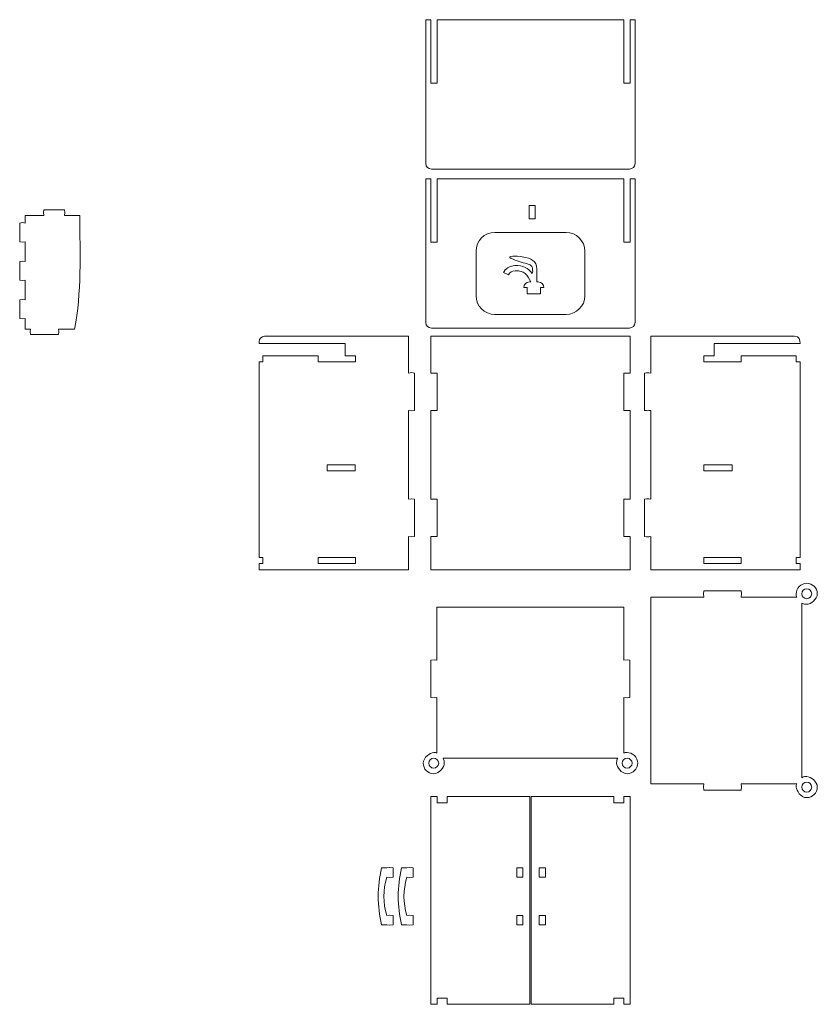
# Model space of a CAD drawing. Header units: centimetres. Extents: x -179 to 199, y -139 to 174.
# Tile 7 of 76: x -141 to -112, y -106 to -70. Entities that reach past the tile are written whole.
import ezdxf

# ---------------------------------------------------------------- set-up
doc = ezdxf.new("R2010")
doc.units = ezdxf.units.CM
doc.header["$MEASUREMENT"] = 0
doc.layers.add('Layer 1', color=7, linetype='Continuous')

msp = doc.modelspace()

# ---------------------------------------------------------------- linework, layer by layer
at = {"layer": 'Layer 1', "lineweight": 5}
for points, knots in [([(-126.04713, -69.96057), (-126.04713, -69.96057), (-125.86322, -69.96057), (-125.86322, -69.96057), (-125.86322, -69.96057), (-125.86322, -69.96057), (-125.86322, -72.2741), (-125.86322, -72.2741), (-125.86322, -72.2741), (-125.86322, -72.2741), (-125.6381, -72.2741), (-125.6381, -72.2741), (-125.6381, -72.2741), (-125.6381, -72.2741), (-125.6381, -69.96057), (-125.6381, -69.96057), (-125.6381, -69.96057), (-125.6381, -69.96057), (-118.82039, -69.96057), (-118.82039, -69.96057), (-118.82039, -69.96057), (-118.82039, -69.96057), (-118.82039, -72.2741), (-118.82039, -72.2741), (-118.82039, -72.2741), (-118.82039, -72.2741), (-118.59527, -72.2741), (-118.59527, -72.2741), (-118.59527, -72.2741), (-118.59527, -72.2741), (-118.59527, -69.96057), (-118.59527, -69.96057), (-118.59527, -69.96057), (-118.59527, -69.96057), (-118.41136, -69.96057), (-118.41136, -69.96057), (-118.41136, -69.96057), (-118.41136, -69.96057), (-118.41136, -75.20992), (-118.41136, -75.20992), (-118.41136, -75.20992), (-118.41136, -75.32248), (-118.50331, -75.41444), (-118.61613, -75.41444), (-118.61613, -75.41444), (-118.61613, -75.41444), (-125.84236, -75.41444), (-125.84236, -75.41444), (-125.84236, -75.41444), (-125.95518, -75.41444), (-126.04713, -75.32248), (-126.04713, -75.20992), (-126.04713, -75.20992), (-126.04713, -75.20992), (-126.04713, -69.96057), (-126.04713, -69.96057)], [0, 0, 0, 0, 0.06666667, 0.06666667, 0.06666667, 0.06666667, 0.13333333, 0.13333333, 0.13333333, 0.13333333, 0.2, 0.2, 0.2, 0.2, 0.26666667, 0.26666667, 0.26666667, 0.26666667, 0.33333333, 0.33333333, 0.33333333, 0.33333333, 0.4, 0.4, 0.4, 0.4, 0.46666667, 0.46666667, 0.46666667, 0.46666667, 0.53333333, 0.53333333, 0.53333333, 0.53333333, 0.6, 0.6, 0.6, 0.6, 0.66666667, 0.66666667, 0.66666667, 0.66666667, 0.73333333, 0.73333333, 0.73333333, 0.73333333, 0.8, 0.8, 0.8, 0.8, 0.86666667, 0.86666667, 0.86666667, 0.86666667, 1, 1, 1, 1]), ([(-126.04713, -75.76448), (-126.04713, -75.76448), (-125.86322, -75.76448), (-125.86322, -75.76448), (-125.86322, -75.76448), (-125.86322, -75.76448), (-125.86322, -78.078), (-125.86322, -78.078), (-125.86322, -78.078), (-125.86322, -78.078), (-125.6381, -78.078), (-125.6381, -78.078), (-125.6381, -78.078), (-125.6381, -78.078), (-125.6381, -75.76448), (-125.6381, -75.76448), (-125.6381, -75.76448), (-125.6381, -75.76448), (-118.82039, -75.76448), (-118.82039, -75.76448), (-118.82039, -75.76448), (-118.82039, -75.76448), (-118.82039, -78.078), (-118.82039, -78.078), (-118.82039, -78.078), (-118.82039, -78.078), (-118.59527, -78.078), (-118.59527, -78.078), (-118.59527, -78.078), (-118.59527, -78.078), (-118.59527, -75.76448), (-118.59527, -75.76448), (-118.59527, -75.76448), (-118.59527, -75.76448), (-118.41136, -75.76448), (-118.41136, -75.76448), (-118.41136, -75.76448), (-118.41136, -75.76448), (-118.41136, -81.01392), (-118.41136, -81.01392), (-118.41136, -81.01392), (-118.41136, -81.12641), (-118.50331, -81.21846), (-118.61613, -81.21846), (-118.61613, -81.21846), (-118.61613, -81.21846), (-125.84236, -81.21846), (-125.84236, -81.21846), (-125.84236, -81.21846), (-125.95518, -81.21846), (-126.04713, -81.12641), (-126.04713, -81.01392), (-126.04713, -81.01392), (-126.04713, -81.01392), (-126.04713, -75.76448), (-126.04713, -75.76448)], [0, 0, 0, 0, 0.06666667, 0.06666667, 0.06666667, 0.06666667, 0.13333333, 0.13333333, 0.13333333, 0.13333333, 0.2, 0.2, 0.2, 0.2, 0.26666667, 0.26666667, 0.26666667, 0.26666667, 0.33333333, 0.33333333, 0.33333333, 0.33333333, 0.4, 0.4, 0.4, 0.4, 0.46666667, 0.46666667, 0.46666667, 0.46666667, 0.53333333, 0.53333333, 0.53333333, 0.53333333, 0.6, 0.6, 0.6, 0.6, 0.66666667, 0.66666667, 0.66666667, 0.66666667, 0.73333333, 0.73333333, 0.73333333, 0.73333333, 0.8, 0.8, 0.8, 0.8, 0.86666667, 0.86666667, 0.86666667, 0.86666667, 1, 1, 1, 1]), ([(-140.66984, -77.10361), (-140.66984, -77.10361), (-139.99011, -77.10361), (-139.99011, -77.10361), (-139.99011, -77.10361), (-139.99011, -77.10361), (-140.00402, -77.00264), (-140.00402, -77.00264), (-140.00402, -77.00264), (-140.00402, -77.00264), (-139.99011, -76.90167), (-139.99011, -76.90167), (-139.99011, -76.90167), (-139.99011, -76.90167), (-139.23258, -76.90167), (-139.23258, -76.90167), (-139.23258, -76.90167), (-139.23258, -76.90167), (-139.21919, -77.00264), (-139.21919, -77.00264), (-139.21919, -77.00264), (-139.21919, -77.00264), (-139.23258, -77.10361), (-139.23258, -77.10361), (-139.23258, -77.10361), (-139.04636, -77.10361), (-138.85987, -77.10361), (-138.67339, -77.10361), (-138.67339, -77.10361), (-138.67339, -78.48754), (-138.60359, -79.93794), (-138.86812, -81.25581), (-138.86812, -81.25581), (-138.86812, -81.25581), (-139.45152, -81.25581), (-139.45152, -81.25581), (-139.45152, -81.25581), (-139.45152, -81.25581), (-139.43787, -81.35611), (-139.43787, -81.35611), (-139.43787, -81.35611), (-139.43787, -81.35611), (-139.45152, -81.45644), (-139.45152, -81.45644), (-139.45152, -81.45644), (-139.45152, -81.45644), (-140.47409, -81.45644), (-140.47409, -81.45644), (-140.47409, -81.45644), (-140.47409, -81.45644), (-140.48774, -81.35611), (-140.48774, -81.35611), (-140.48774, -81.35611), (-140.48774, -81.35611), (-140.47409, -81.25581), (-140.47409, -81.25581), (-140.47409, -81.25581), (-140.47409, -81.25581), (-140.66984, -81.25581), (-140.66984, -81.25581), (-140.66984, -81.25581), (-140.66984, -81.25581), (-140.66984, -80.86471), (-140.66984, -80.86471), (-140.66984, -80.86471), (-140.66984, -80.86471), (-140.76901, -80.87839), (-140.76901, -80.87839), (-140.76901, -80.87839), (-140.76901, -80.87839), (-140.86869, -80.86471), (-140.86869, -80.86471), (-140.86869, -80.86471), (-140.86869, -80.86471), (-140.86869, -80.18289), (-140.86869, -80.18289), (-140.86869, -80.18289), (-140.86869, -80.18289), (-140.76927, -80.16924), (-140.76927, -80.16924), (-140.76927, -80.16924), (-140.76927, -80.16924), (-140.66984, -80.18289), (-140.66984, -80.18289), (-140.66984, -80.18289), (-140.66984, -80.18289), (-140.66984, -79.46477), (-140.66984, -79.46477), (-140.66984, -79.46477), (-140.66984, -79.46477), (-140.76901, -79.47817), (-140.76901, -79.47817), (-140.76901, -79.47817), (-140.76901, -79.47817), (-140.86869, -79.46477), (-140.86869, -79.46477), (-140.86869, -79.46477), (-140.86869, -79.46477), (-140.86869, -78.78298), (-140.86869, -78.78298), (-140.86869, -78.78298), (-140.86869, -78.78298), (-140.76927, -78.76932), (-140.76927, -78.76932), (-140.76927, -78.76932), (-140.76927, -78.76932), (-140.66984, -78.78298), (-140.66984, -78.78298), (-140.66984, -78.78298), (-140.66984, -78.78298), (-140.66984, -78.0646), (-140.66984, -78.0646), (-140.66984, -78.0646), (-140.66984, -78.0646), (-140.76901, -78.07825), (-140.76901, -78.07825), (-140.76901, -78.07825), (-140.76901, -78.07825), (-140.86869, -78.0646), (-140.86869, -78.0646), (-140.86869, -78.0646), (-140.86869, -78.0646), (-140.86869, -77.38282), (-140.86869, -77.38282), (-140.86869, -77.38282), (-140.86869, -77.38282), (-140.76927, -77.36916), (-140.76927, -77.36916), (-140.76927, -77.36916), (-140.76927, -77.36916), (-140.66984, -77.38282), (-140.66984, -77.38282), (-140.66984, -77.38282), (-140.66984, -77.38282), (-140.66984, -77.10361), (-140.66984, -77.10361)], [0, 0, 0, 0, 0.02857143, 0.02857143, 0.02857143, 0.02857143, 0.05714286, 0.05714286, 0.05714286, 0.05714286, 0.08571429, 0.08571429, 0.08571429, 0.08571429, 0.11428571, 0.11428571, 0.11428571, 0.11428571, 0.14285714, 0.14285714, 0.14285714, 0.14285714, 0.17142857, 0.17142857, 0.17142857, 0.17142857, 0.2, 0.2, 0.2, 0.2, 0.22857143, 0.22857143, 0.22857143, 0.22857143, 0.25714286, 0.25714286, 0.25714286, 0.25714286, 0.28571429, 0.28571429, 0.28571429, 0.28571429, 0.31428571, 0.31428571, 0.31428571, 0.31428571, 0.34285714, 0.34285714, 0.34285714, 0.34285714, 0.37142857, 0.37142857, 0.37142857, 0.37142857, 0.4, 0.4, 0.4, 0.4, 0.42857143, 0.42857143, 0.42857143, 0.42857143, 0.45714286, 0.45714286, 0.45714286, 0.45714286, 0.48571429, 0.48571429, 0.48571429, 0.48571429, 0.51428571, 0.51428571, 0.51428571, 0.51428571, 0.54285714, 0.54285714, 0.54285714, 0.54285714, 0.57142857, 0.57142857, 0.57142857, 0.57142857, 0.6, 0.6, 0.6, 0.6, 0.62857143, 0.62857143, 0.62857143, 0.62857143, 0.65714286, 0.65714286, 0.65714286, 0.65714286, 0.68571429, 0.68571429, 0.68571429, 0.68571429, 0.71428571, 0.71428571, 0.71428571, 0.71428571, 0.74285714, 0.74285714, 0.74285714, 0.74285714, 0.77142857, 0.77142857, 0.77142857, 0.77142857, 0.8, 0.8, 0.8, 0.8, 0.82857143, 0.82857143, 0.82857143, 0.82857143, 0.85714286, 0.85714286, 0.85714286, 0.85714286, 0.88571429, 0.88571429, 0.88571429, 0.88571429, 0.91428571, 0.91428571, 0.91428571, 0.91428571, 0.94285714, 0.94285714, 0.94285714, 0.94285714, 1, 1, 1, 1]), ([(-122.05371, -76.7479), (-122.05371, -76.7479), (-122.27857, -76.7479), (-122.27857, -76.7479), (-122.27857, -76.7479), (-122.27857, -76.7479), (-122.27857, -77.22492), (-122.27857, -77.22492), (-122.27857, -77.22492), (-122.27857, -77.22492), (-122.05371, -77.22492), (-122.05371, -77.22492), (-122.05371, -77.22492), (-122.05371, -77.22492), (-122.05371, -76.7479), (-122.05371, -76.7479)], [0, 0, 0, 0, 0.2, 0.2, 0.2, 0.2, 0.4, 0.4, 0.4, 0.4, 0.6, 0.6, 0.6, 0.6, 1, 1, 1, 1]), ([(-120.92682, -77.72615), (-120.92682, -77.72615), (-123.53167, -77.72615), (-123.53167, -77.72615), (-123.53167, -77.72615), (-123.90644, -77.72615), (-124.21346, -78.03292), (-124.21346, -78.40769), (-124.21346, -78.40769), (-124.21346, -78.40769), (-124.21346, -80.03865), (-124.21346, -80.03865), (-124.21346, -80.03865), (-124.21346, -80.41355), (-123.90644, -80.72024), (-123.53167, -80.72024), (-123.53167, -80.72024), (-123.53167, -80.72024), (-120.92682, -80.72024), (-120.92682, -80.72024), (-120.92682, -80.72024), (-120.5518, -80.72024), (-120.24503, -80.41355), (-120.24503, -80.03865), (-120.24503, -80.03865), (-120.24503, -80.03865), (-120.24503, -78.40769), (-120.24503, -78.40769), (-120.24503, -78.40769), (-120.24503, -78.03292), (-120.5518, -77.72615), (-120.92682, -77.72615)], [0, 0, 0, 0, 0.11111111, 0.11111111, 0.11111111, 0.11111111, 0.22222222, 0.22222222, 0.22222222, 0.22222222, 0.33333333, 0.33333333, 0.33333333, 0.33333333, 0.44444444, 0.44444444, 0.44444444, 0.44444444, 0.55555556, 0.55555556, 0.55555556, 0.55555556, 0.66666667, 0.66666667, 0.66666667, 0.66666667, 0.77777778, 0.77777778, 0.77777778, 0.77777778, 1, 1, 1, 1]), ([(-121.86594, -79.96369), (-121.86594, -79.96369), (-121.85898, -79.86144), (-121.85898, -79.86144), (-121.85898, -79.86144), (-121.85898, -79.86144), (-121.86594, -79.73883), (-121.86594, -79.73883), (-121.86594, -79.73883), (-121.86594, -79.73883), (-121.73792, -79.73883), (-121.73792, -79.73883), (-121.73792, -79.73883), (-121.73792, -79.62601), (-121.82988, -79.53406), (-121.94244, -79.53406), (-121.94244, -79.53406), (-121.94244, -79.53406), (-121.99163, -79.53406), (-121.99163, -79.53406), (-121.99163, -79.53406), (-121.99163, -79.53406), (-121.99318, -79.06064), (-121.99318, -79.06064), (-121.99318, -79.06064), (-121.99318, -78.75876), (-122.19975, -78.67351), (-122.52533, -78.61427), (-122.52533, -78.61427), (-122.72391, -78.5782), (-123.12959, -78.57383), (-122.93564, -78.67299), (-122.93564, -78.67299), (-122.74195, -78.77216), (-122.53434, -78.82625), (-122.34502, -78.87132), (-122.34502, -78.87132), (-122.15545, -78.9164), (-122.15133, -79.01222), (-122.15133, -79.06528), (-122.15133, -79.06528), (-122.15133, -79.11834), (-122.13665, -79.1629), (-122.16447, -79.22034), (-122.16447, -79.22034), (-122.30896, -79.03334), (-122.50781, -78.92541), (-122.80041, -78.93726), (-122.80041, -78.93726), (-122.95393, -78.94344), (-123.09585, -79.00217), (-123.18343, -79.14693), (-123.18343, -79.14693), (-123.19218, -79.16135), (-123.20017, -79.17629), (-123.20738, -79.19149), (-123.20738, -79.19149), (-123.20738, -79.19149), (-123.03378, -79.27262), (-123.03378, -79.27262), (-123.03378, -79.27262), (-122.98741, -79.17372), (-122.89881, -79.13328), (-122.79269, -79.1289), (-122.79269, -79.1289), (-122.43698, -79.11447), (-122.34837, -79.27056), (-122.21753, -79.53406), (-122.21753, -79.53406), (-122.21753, -79.53406), (-122.26672, -79.53406), (-122.26672, -79.53406), (-122.26672, -79.53406), (-122.37902, -79.53406), (-122.47124, -79.62601), (-122.47124, -79.73883), (-122.47124, -79.73883), (-122.47124, -79.73883), (-122.34322, -79.73883), (-122.34322, -79.73883), (-122.34322, -79.73883), (-122.34322, -79.73883), (-122.34992, -79.86144), (-122.34992, -79.86144), (-122.34992, -79.86144), (-122.34992, -79.86144), (-122.34322, -79.96369), (-122.34322, -79.96369), (-122.34322, -79.96369), (-122.34322, -79.96369), (-121.86594, -79.96369), (-121.86594, -79.96369)], [0, 0, 0, 0, 0.04166667, 0.04166667, 0.04166667, 0.04166667, 0.08333333, 0.08333333, 0.08333333, 0.08333333, 0.125, 0.125, 0.125, 0.125, 0.16666667, 0.16666667, 0.16666667, 0.16666667, 0.20833333, 0.20833333, 0.20833333, 0.20833333, 0.25, 0.25, 0.25, 0.25, 0.29166667, 0.29166667, 0.29166667, 0.29166667, 0.33333333, 0.33333333, 0.33333333, 0.33333333, 0.375, 0.375, 0.375, 0.375, 0.41666667, 0.41666667, 0.41666667, 0.41666667, 0.45833333, 0.45833333, 0.45833333, 0.45833333, 0.5, 0.5, 0.5, 0.5, 0.54166667, 0.54166667, 0.54166667, 0.54166667, 0.58333333, 0.58333333, 0.58333333, 0.58333333, 0.625, 0.625, 0.625, 0.625, 0.66666667, 0.66666667, 0.66666667, 0.66666667, 0.70833333, 0.70833333, 0.70833333, 0.70833333, 0.75, 0.75, 0.75, 0.75, 0.79166667, 0.79166667, 0.79166667, 0.79166667, 0.83333333, 0.83333333, 0.83333333, 0.83333333, 0.875, 0.875, 0.875, 0.875, 0.91666667, 0.91666667, 0.91666667, 0.91666667, 1, 1, 1, 1]), ([(-132.13411, -81.72004), (-132.13411, -81.72004), (-132.13411, -81.78), (-132.13411, -81.78), (-132.13411, -81.78), (-132.13411, -81.78), (-128.99351, -81.78), (-128.99351, -81.78), (-128.99351, -81.78), (-128.99351, -81.78), (-128.99351, -82.22996), (-128.99351, -82.22996), (-128.99351, -82.22996), (-128.99351, -82.22996), (-128.61282, -82.22996), (-128.61282, -82.22996), (-128.61282, -82.22996), (-128.61282, -82.22996), (-128.61282, -82.45492), (-128.61282, -82.45492), (-128.61282, -82.45492), (-128.61282, -82.45492), (-129.97616, -82.45492), (-129.97616, -82.45492), (-129.97616, -82.45492), (-129.97616, -82.45492), (-129.97616, -82.22996), (-129.97616, -82.22996), (-129.97616, -82.22996), (-129.97616, -82.22996), (-131.99013, -82.22996), (-131.99013, -82.22996), (-131.99013, -82.22996), (-131.99013, -82.22996), (-131.99013, -82.45492), (-131.99013, -82.45492), (-131.99013, -82.45492), (-131.99013, -82.45492), (-132.13411, -82.45492), (-132.13411, -82.45492), (-132.13411, -82.45492), (-132.13411, -82.45492), (-132.13411, -89.5876), (-132.13411, -89.5876), (-132.13411, -89.5876), (-132.13411, -89.5876), (-131.99013, -89.5876), (-131.99013, -89.5876), (-131.99013, -89.5876), (-131.99013, -89.5876), (-131.99013, -89.81249), (-131.99013, -89.81249), (-131.99013, -89.81249), (-131.99013, -89.81249), (-132.13411, -89.81249), (-132.13411, -89.81249), (-132.13411, -89.81249), (-132.13411, -89.81249), (-132.13411, -90.03745), (-132.13411, -90.03745), (-132.13411, -90.03745), (-132.13411, -90.03745), (-126.67999, -90.03745), (-126.67999, -90.03745), (-126.67999, -90.03745), (-126.67999, -88.91227), (-126.67999, -90.89236), (-126.67999, -88.82312), (-126.67999, -88.82312), (-126.67999, -88.82312), (-126.55713, -88.83682), (-126.55713, -88.83682), (-126.55713, -88.83682), (-126.55713, -88.83682), (-126.45513, -88.82312), (-126.45513, -88.82312), (-126.45513, -88.82312), (-126.45513, -88.82312), (-126.45513, -87.4596), (-126.45513, -87.4596), (-126.45513, -87.4596), (-126.45513, -87.4596), (-126.55713, -87.44592), (-126.55713, -87.44592), (-126.55713, -87.44592), (-126.55713, -87.44592), (-126.67999, -87.4596), (-126.67999, -87.4596), (-126.67999, -87.4596), (-126.67999, -87.4596), (-126.67999, -84.22213), (-126.67999, -84.22213), (-126.67999, -84.22213), (-126.67999, -84.22213), (-126.55713, -84.23581), (-126.55713, -84.23581), (-126.55713, -84.23581), (-126.55713, -84.23581), (-126.45513, -84.22213), (-126.45513, -84.22213), (-126.45513, -84.22213), (-126.45513, -84.22213), (-126.45513, -82.85859), (-126.45513, -82.85859), (-126.45513, -82.85859), (-126.45513, -82.85859), (-126.55713, -82.84491), (-126.55713, -82.84491), (-126.55713, -82.84491), (-126.55713, -82.84491), (-126.67999, -82.85859), (-126.67999, -82.85859), (-126.67999, -82.85859), (-126.67999, -82.85859), (-126.67999, -81.51557), (-126.67999, -81.51557), (-126.67999, -81.51557), (-126.67999, -81.51557), (-131.92934, -81.51557), (-131.92934, -81.51557), (-131.92934, -81.51557), (-132.0419, -81.51557), (-132.13411, -81.60766), (-132.13411, -81.72004)], [0, 0, 0, 0, 0.03125, 0.03125, 0.03125, 0.03125, 0.0625, 0.0625, 0.0625, 0.0625, 0.09375, 0.09375, 0.09375, 0.09375, 0.125, 0.125, 0.125, 0.125, 0.15625, 0.15625, 0.15625, 0.15625, 0.1875, 0.1875, 0.1875, 0.1875, 0.21875, 0.21875, 0.21875, 0.21875, 0.25, 0.25, 0.25, 0.25, 0.28125, 0.28125, 0.28125, 0.28125, 0.3125, 0.3125, 0.3125, 0.3125, 0.34375, 0.34375, 0.34375, 0.34375, 0.375, 0.375, 0.375, 0.375, 0.40625, 0.40625, 0.40625, 0.40625, 0.4375, 0.4375, 0.4375, 0.4375, 0.46875, 0.46875, 0.46875, 0.46875, 0.5, 0.5, 0.5, 0.5, 0.53125, 0.53125, 0.53125, 0.53125, 0.5625, 0.5625, 0.5625, 0.5625, 0.59375, 0.59375, 0.59375, 0.59375, 0.625, 0.625, 0.625, 0.625, 0.65625, 0.65625, 0.65625, 0.65625, 0.6875, 0.6875, 0.6875, 0.6875, 0.71875, 0.71875, 0.71875, 0.71875, 0.75, 0.75, 0.75, 0.75, 0.78125, 0.78125, 0.78125, 0.78125, 0.8125, 0.8125, 0.8125, 0.8125, 0.84375, 0.84375, 0.84375, 0.84375, 0.875, 0.875, 0.875, 0.875, 0.90625, 0.90625, 0.90625, 0.90625, 0.9375, 0.9375, 0.9375, 0.9375, 1, 1, 1, 1]), ([(-118.59527, -81.51557), (-118.59527, -81.51557), (-125.86322, -81.51557), (-125.86322, -81.51557), (-125.86322, -81.51557), (-125.86322, -81.51557), (-125.86322, -82.85859), (-125.86322, -82.85859), (-125.86322, -82.85859), (-125.86322, -82.85859), (-125.6381, -82.85859), (-125.6381, -82.85859), (-125.6381, -82.85859), (-125.6381, -82.85859), (-125.6381, -84.22213), (-125.6381, -84.22213), (-125.6381, -84.22213), (-125.6381, -84.22213), (-125.86322, -84.22213), (-125.86322, -84.22213), (-125.86322, -84.22213), (-125.86322, -84.22213), (-125.86322, -87.4596), (-125.86322, -87.4596), (-125.86322, -87.4596), (-125.86322, -87.4596), (-125.6381, -87.4596), (-125.6381, -87.4596), (-125.6381, -87.4596), (-125.6381, -87.4596), (-125.6381, -88.82312), (-125.6381, -88.82312), (-125.6381, -88.82312), (-125.6381, -88.82312), (-125.86322, -88.82312), (-125.86322, -88.82312), (-125.86322, -88.82312), (-125.86322, -88.82312), (-125.86322, -90.03745), (-125.86322, -90.03745), (-125.86322, -90.03745), (-125.86322, -90.03745), (-118.59527, -90.03745), (-118.59527, -90.03745), (-118.59527, -90.03745), (-118.59527, -90.03745), (-118.59527, -88.82312), (-118.59527, -88.82312), (-118.59527, -88.82312), (-118.59527, -88.82312), (-118.82039, -88.82312), (-118.82039, -88.82312), (-118.82039, -88.82312), (-118.82039, -88.82312), (-118.82039, -87.4596), (-118.82039, -87.4596), (-118.82039, -87.4596), (-118.82039, -87.4596), (-118.59527, -87.4596), (-118.59527, -87.4596), (-118.59527, -87.4596), (-118.59527, -87.4596), (-118.59527, -84.22213), (-118.59527, -84.22213), (-118.59527, -84.22213), (-118.59527, -84.22213), (-118.82039, -84.22213), (-118.82039, -84.22213), (-118.82039, -84.22213), (-118.82039, -84.22213), (-118.82039, -82.85859), (-118.82039, -82.85859), (-118.82039, -82.85859), (-118.82039, -82.85859), (-118.59527, -82.85859), (-118.59527, -82.85859), (-118.59527, -82.85859), (-118.59527, -82.85859), (-118.59527, -81.51557), (-118.59527, -81.51557)], [0, 0, 0, 0, 0.04761905, 0.04761905, 0.04761905, 0.04761905, 0.0952381, 0.0952381, 0.0952381, 0.0952381, 0.14285714, 0.14285714, 0.14285714, 0.14285714, 0.19047619, 0.19047619, 0.19047619, 0.19047619, 0.23809524, 0.23809524, 0.23809524, 0.23809524, 0.28571429, 0.28571429, 0.28571429, 0.28571429, 0.33333333, 0.33333333, 0.33333333, 0.33333333, 0.38095238, 0.38095238, 0.38095238, 0.38095238, 0.42857143, 0.42857143, 0.42857143, 0.42857143, 0.47619048, 0.47619048, 0.47619048, 0.47619048, 0.52380952, 0.52380952, 0.52380952, 0.52380952, 0.57142857, 0.57142857, 0.57142857, 0.57142857, 0.61904762, 0.61904762, 0.61904762, 0.61904762, 0.66666667, 0.66666667, 0.66666667, 0.66666667, 0.71428571, 0.71428571, 0.71428571, 0.71428571, 0.76190476, 0.76190476, 0.76190476, 0.76190476, 0.80952381, 0.80952381, 0.80952381, 0.80952381, 0.85714286, 0.85714286, 0.85714286, 0.85714286, 0.9047619, 0.9047619, 0.9047619, 0.9047619, 1, 1, 1, 1]), ([(-112.38542, -81.78), (-112.38542, -81.78), (-115.52576, -81.78), (-115.52576, -81.78), (-115.52576, -81.78), (-115.52576, -81.78), (-115.52576, -82.22996), (-115.52576, -82.22996), (-115.52576, -82.22996), (-115.52576, -82.22996), (-115.90671, -82.22996), (-115.90671, -82.22996), (-115.90671, -82.22996), (-115.90671, -82.22996), (-115.90671, -82.45492), (-115.90671, -82.45492), (-115.90671, -82.45492), (-115.90671, -82.45492), (-114.54312, -82.45492), (-114.54312, -82.45492), (-114.54312, -82.45492), (-114.54312, -82.45492), (-114.54312, -82.22996), (-114.54312, -82.22996), (-114.54312, -82.22996), (-114.54312, -82.22996), (-112.52915, -82.22996), (-112.52915, -82.22996), (-112.52915, -82.22996), (-112.52915, -82.22996), (-112.52915, -82.45492), (-112.52915, -82.45492), (-112.52915, -82.45492), (-112.52915, -82.45492), (-112.38542, -82.45492), (-112.38542, -82.45492), (-112.38542, -82.45492), (-112.38542, -82.45492), (-112.38542, -89.5876), (-112.38542, -89.5876), (-112.38542, -89.5876), (-112.38542, -89.5876), (-112.52915, -89.5876), (-112.52915, -89.5876), (-112.52915, -89.5876), (-112.52915, -89.5876), (-112.52915, -89.81249), (-112.52915, -89.81249), (-112.52915, -89.81249), (-112.52915, -89.81249), (-112.38542, -89.81249), (-112.38542, -89.81249), (-112.38542, -89.81249), (-112.38542, -89.81249), (-112.38542, -90.03745), (-112.38542, -90.03745), (-112.38542, -90.03745), (-112.38542, -90.03745), (-117.83929, -90.03745), (-117.83929, -90.03745), (-117.83929, -90.03745), (-117.83929, -88.91227), (-117.83929, -90.89236), (-117.83929, -88.82312), (-117.83929, -88.82312), (-117.97915, -88.83873), (-117.93073, -88.84094), (-118.06441, -88.82312), (-118.06441, -88.82312), (-118.06441, -88.82312), (-118.06441, -87.4596), (-118.06441, -87.4596), (-118.06441, -87.4596), (-117.93073, -87.4418), (-117.97915, -87.44402), (-117.83929, -87.4596), (-117.83929, -87.4596), (-117.83929, -87.4596), (-117.83929, -84.22213), (-117.83929, -84.22213), (-117.83929, -84.22213), (-117.97915, -84.23761), (-117.93073, -84.23993), (-118.06441, -84.22213), (-118.06441, -84.22213), (-118.06441, -84.22213), (-118.06441, -82.85859), (-118.06441, -82.85859), (-118.06441, -82.85859), (-117.93073, -82.84079), (-117.97915, -82.84301), (-117.83929, -82.85859), (-117.83929, -82.85859), (-117.83929, -82.85859), (-117.83929, -81.51557), (-117.83929, -81.51557), (-117.83929, -81.51557), (-117.83929, -81.51557), (-112.58994, -81.51557), (-112.58994, -81.51557), (-112.58994, -81.51557), (-112.42638, -81.51557), (-112.38542, -81.64619), (-112.38542, -81.78)], [0, 0, 0, 0, 0.03703704, 0.03703704, 0.03703704, 0.03703704, 0.07407407, 0.07407407, 0.07407407, 0.07407407, 0.11111111, 0.11111111, 0.11111111, 0.11111111, 0.14814815, 0.14814815, 0.14814815, 0.14814815, 0.18518519, 0.18518519, 0.18518519, 0.18518519, 0.22222222, 0.22222222, 0.22222222, 0.22222222, 0.25925926, 0.25925926, 0.25925926, 0.25925926, 0.2962963, 0.2962963, 0.2962963, 0.2962963, 0.33333333, 0.33333333, 0.33333333, 0.33333333, 0.37037037, 0.37037037, 0.37037037, 0.37037037, 0.40740741, 0.40740741, 0.40740741, 0.40740741, 0.44444444, 0.44444444, 0.44444444, 0.44444444, 0.48148148, 0.48148148, 0.48148148, 0.48148148, 0.51851852, 0.51851852, 0.51851852, 0.51851852, 0.55555556, 0.55555556, 0.55555556, 0.55555556, 0.59259259, 0.59259259, 0.59259259, 0.59259259, 0.62962963, 0.62962963, 0.62962963, 0.62962963, 0.66666667, 0.66666667, 0.66666667, 0.66666667, 0.7037037, 0.7037037, 0.7037037, 0.7037037, 0.74074074, 0.74074074, 0.74074074, 0.74074074, 0.77777778, 0.77777778, 0.77777778, 0.77777778, 0.81481481, 0.81481481, 0.81481481, 0.81481481, 0.85185185, 0.85185185, 0.85185185, 0.85185185, 0.88888889, 0.88888889, 0.88888889, 0.88888889, 0.92592593, 0.92592593, 0.92592593, 0.92592593, 1, 1, 1, 1]), ([(-128.62338, -86.20434), (-128.62338, -86.20434), (-129.64621, -86.20434), (-129.64621, -86.20434), (-129.64621, -86.20434), (-129.64621, -86.20434), (-129.64621, -86.42941), (-129.64621, -86.42941), (-129.64621, -86.42941), (-129.64621, -86.42941), (-128.62338, -86.42941), (-128.62338, -86.42941), (-128.62338, -86.42941), (-128.62338, -86.42941), (-128.62338, -86.20434), (-128.62338, -86.20434)], [0, 0, 0, 0, 0.2, 0.2, 0.2, 0.2, 0.4, 0.4, 0.4, 0.4, 0.6, 0.6, 0.6, 0.6, 1, 1, 1, 1]), ([(-115.8959, -86.20434), (-115.8959, -86.20434), (-114.87333, -86.20434), (-114.87333, -86.20434), (-114.87333, -86.20434), (-114.87333, -86.20434), (-114.87333, -86.42941), (-114.87333, -86.42941), (-114.87333, -86.42941), (-114.87333, -86.42941), (-115.8959, -86.42941), (-115.8959, -86.42941), (-115.8959, -86.42941), (-115.8959, -86.42941), (-115.8959, -86.20434), (-115.8959, -86.20434)], [0, 0, 0, 0, 0.2, 0.2, 0.2, 0.2, 0.4, 0.4, 0.4, 0.4, 0.6, 0.6, 0.6, 0.6, 1, 1, 1, 1]), ([(-128.61282, -89.5876), (-128.61282, -89.5876), (-129.97616, -89.5876), (-129.97616, -89.5876), (-129.97616, -89.5876), (-129.97616, -89.5876), (-129.97616, -89.81249), (-129.97616, -89.81249), (-129.97616, -89.81249), (-129.97616, -89.81249), (-128.61282, -89.81249), (-128.61282, -89.81249), (-128.61282, -89.81249), (-128.61282, -89.81249), (-128.61282, -89.5876), (-128.61282, -89.5876)], [0, 0, 0, 0, 0.2, 0.2, 0.2, 0.2, 0.4, 0.4, 0.4, 0.4, 0.6, 0.6, 0.6, 0.6, 1, 1, 1, 1]), ([(-115.90671, -89.5876), (-115.90671, -89.5876), (-114.54312, -89.5876), (-114.54312, -89.5876), (-114.54312, -89.5876), (-114.54312, -89.5876), (-114.54312, -89.81249), (-114.54312, -89.81249), (-114.54312, -89.81249), (-114.54312, -89.81249), (-115.90671, -89.81249), (-115.90671, -89.81249), (-115.90671, -89.81249), (-115.90671, -89.81249), (-115.90671, -89.5876), (-115.90671, -89.5876)], [0, 0, 0, 0, 0.2, 0.2, 0.2, 0.2, 0.4, 0.4, 0.4, 0.4, 0.6, 0.6, 0.6, 0.6, 1, 1, 1, 1]), ([(-117.83929, -97.85713), (-117.83929, -97.85713), (-115.90671, -97.85713), (-115.90671, -97.85713), (-115.90671, -97.85713), (-115.90671, -97.85713), (-115.9129, -97.96258), (-115.9129, -97.96258), (-115.9129, -97.96258), (-115.9129, -97.96258), (-115.90671, -98.08209), (-115.90671, -98.08209), (-115.90671, -98.08209), (-115.90671, -98.08209), (-114.54312, -98.08209), (-114.54312, -98.08209), (-114.54312, -98.08209), (-114.54312, -98.08209), (-114.52998, -97.96258), (-114.52998, -97.96258), (-114.52998, -97.96258), (-114.52998, -97.96258), (-114.54312, -97.85713), (-114.54312, -97.85713), (-114.54312, -97.85713), (-114.54312, -97.85713), (-112.51215, -97.85713), (-112.51215, -97.85713), (-112.51215, -97.85713), (-112.52374, -97.89404), (-112.53044, -97.84757), (-112.53044, -97.97425), (-112.53044, -97.97425), (-112.53044, -98.10092), (-112.35786, -98.35919), (-112.14537, -98.35919), (-112.14537, -98.35919), (-111.93287, -98.35919), (-111.76055, -98.18685), (-111.76055, -97.97425), (-111.76055, -97.97425), (-111.76055, -97.76165), (-112.00653, -97.58938), (-112.14537, -97.58938), (-112.14537, -97.58938), (-112.2842, -97.58938), (-112.27209, -97.60558), (-112.32592, -97.63428), (-112.32592, -97.63428), (-112.32592, -97.63428), (-112.32592, -91.25601), (-112.32592, -91.25601), (-112.32592, -91.25601), (-112.27209, -91.28457), (-112.2842, -91.30087), (-112.14537, -91.30087), (-112.14537, -91.30087), (-112.00653, -91.30087), (-111.76055, -91.12851), (-111.76055, -90.91601), (-111.76055, -90.91601), (-111.76055, -90.70333), (-111.93287, -90.53096), (-112.14537, -90.53096), (-112.14537, -90.53096), (-112.23938, -90.53096), (-112.35632, -90.58137), (-112.42303, -90.64849), (-112.42303, -90.64849), (-112.50751, -90.7331), (-112.53044, -90.84458), (-112.53044, -90.91601), (-112.53044, -90.91601), (-112.53044, -91.04369), (-112.52323, -91.00044), (-112.51009, -91.03908), (-112.51009, -91.03908), (-112.51009, -91.03908), (-114.54312, -91.03908), (-114.54312, -91.03908), (-114.54312, -91.03908), (-114.54312, -91.03908), (-114.52998, -90.91583), (-114.52998, -90.91583), (-114.52998, -90.91583), (-114.52998, -90.91583), (-114.54312, -90.81398), (-114.54312, -90.81398), (-114.54312, -90.81398), (-114.54312, -90.81398), (-115.90671, -90.81398), (-115.90671, -90.81398), (-115.90671, -90.81398), (-115.90671, -90.81398), (-115.9129, -90.91583), (-115.9129, -90.91583), (-115.9129, -90.91583), (-115.9129, -90.91583), (-115.90671, -91.03908), (-115.90671, -91.03908), (-115.90671, -91.03908), (-115.90671, -91.03908), (-117.83929, -91.03908), (-117.83929, -91.03908), (-117.83929, -91.03908), (-117.83929, -91.03908), (-117.83929, -97.85713), (-117.83929, -97.85713)], [0, 0, 0, 0, 0.03571429, 0.03571429, 0.03571429, 0.03571429, 0.07142857, 0.07142857, 0.07142857, 0.07142857, 0.10714286, 0.10714286, 0.10714286, 0.10714286, 0.14285714, 0.14285714, 0.14285714, 0.14285714, 0.17857143, 0.17857143, 0.17857143, 0.17857143, 0.21428571, 0.21428571, 0.21428571, 0.21428571, 0.25, 0.25, 0.25, 0.25, 0.28571429, 0.28571429, 0.28571429, 0.28571429, 0.32142857, 0.32142857, 0.32142857, 0.32142857, 0.35714286, 0.35714286, 0.35714286, 0.35714286, 0.39285714, 0.39285714, 0.39285714, 0.39285714, 0.42857143, 0.42857143, 0.42857143, 0.42857143, 0.46428571, 0.46428571, 0.46428571, 0.46428571, 0.5, 0.5, 0.5, 0.5, 0.53571429, 0.53571429, 0.53571429, 0.53571429, 0.57142857, 0.57142857, 0.57142857, 0.57142857, 0.60714286, 0.60714286, 0.60714286, 0.60714286, 0.64285714, 0.64285714, 0.64285714, 0.64285714, 0.67857143, 0.67857143, 0.67857143, 0.67857143, 0.71428571, 0.71428571, 0.71428571, 0.71428571, 0.75, 0.75, 0.75, 0.75, 0.78571429, 0.78571429, 0.78571429, 0.78571429, 0.82142857, 0.82142857, 0.82142857, 0.82142857, 0.85714286, 0.85714286, 0.85714286, 0.85714286, 0.89285714, 0.89285714, 0.89285714, 0.89285714, 0.92857143, 0.92857143, 0.92857143, 0.92857143, 1, 1, 1, 1]), ([(-112.32592, -90.91601), (-112.32592, -90.8163), (-112.24505, -90.7356), (-112.14537, -90.7356), (-112.14537, -90.7356), (-112.04568, -90.7356), (-111.96506, -90.8163), (-111.96506, -90.91601), (-111.96506, -90.91601), (-111.96506, -91.01553), (-112.04568, -91.09621), (-112.14537, -91.09621), (-112.14537, -91.09621), (-112.24505, -91.09621), (-112.32592, -91.01553), (-112.32592, -90.91601)], [0, 0, 0, 0, 0.2, 0.2, 0.2, 0.2, 0.4, 0.4, 0.4, 0.4, 0.6, 0.6, 0.6, 0.6, 1, 1, 1, 1]), ([(-125.64119, -91.4056), (-125.64119, -91.4056), (-125.64119, -93.33841), (-125.64119, -93.33841), (-125.64119, -93.33841), (-125.64119, -93.33841), (-125.74654, -93.33218), (-125.74654, -93.33218), (-125.74654, -93.33218), (-125.74654, -93.33218), (-125.86631, -93.33841), (-125.86631, -93.33841), (-125.86631, -93.33841), (-125.86631, -93.33841), (-125.86631, -94.70185), (-125.86631, -94.70185), (-125.86631, -94.70185), (-125.86631, -94.70185), (-125.74654, -94.71504), (-125.74654, -94.71504), (-125.74654, -94.71504), (-125.74654, -94.71504), (-125.64119, -94.70185), (-125.64119, -94.70185), (-125.64119, -94.70185), (-125.64119, -94.70185), (-125.64119, -96.73295), (-125.64119, -96.73295), (-125.64119, -96.73295), (-125.67828, -96.72107), (-125.63166, -96.71474), (-125.75839, -96.71474), (-125.75839, -96.71474), (-125.88512, -96.71474), (-126.14321, -96.887), (-126.14321, -97.0996), (-126.14321, -97.0996), (-126.14321, -97.31231), (-125.97089, -97.48455), (-125.75839, -97.48455), (-125.75839, -97.48455), (-125.54589, -97.48455), (-125.37358, -97.23854), (-125.37358, -97.0996), (-125.37358, -97.0996), (-125.37358, -96.96075), (-125.3898, -96.97303), (-125.41839, -96.9193), (-125.41839, -96.9193), (-125.41839, -96.9193), (-119.0401, -96.9193), (-119.0401, -96.9193), (-119.0401, -96.9193), (-119.06869, -96.97303), (-119.08491, -96.96075), (-119.08491, -97.0996), (-119.08491, -97.0996), (-119.08491, -97.23854), (-118.9126, -97.48455), (-118.7001, -97.48455), (-118.7001, -97.48455), (-118.48734, -97.48455), (-118.31528, -97.31231), (-118.31528, -97.0996), (-118.31528, -97.0996), (-118.31528, -97.00551), (-118.36551, -96.8887), (-118.43248, -96.82181), (-118.43248, -96.82181), (-118.51722, -96.73769), (-118.62875, -96.71474), (-118.7001, -96.71474), (-118.7001, -96.71474), (-118.82786, -96.71474), (-118.78458, -96.72179), (-118.82322, -96.73488), (-118.82322, -96.73488), (-118.82322, -96.73488), (-118.82322, -94.70185), (-118.82322, -94.70185), (-118.82322, -94.70185), (-118.82322, -94.70185), (-118.7001, -94.71504), (-118.7001, -94.71504), (-118.7001, -94.71504), (-118.7001, -94.71504), (-118.5981, -94.70185), (-118.5981, -94.70185), (-118.5981, -94.70185), (-118.5981, -94.70185), (-118.5981, -93.33841), (-118.5981, -93.33841), (-118.5981, -93.33841), (-118.5981, -93.33841), (-118.7001, -93.33218), (-118.7001, -93.33218), (-118.7001, -93.33218), (-118.7001, -93.33218), (-118.82322, -93.33841), (-118.82322, -93.33841), (-118.82322, -93.33841), (-118.82322, -93.33841), (-118.82322, -91.4056), (-118.82322, -91.4056), (-118.82322, -91.4056), (-118.82322, -91.4056), (-125.64119, -91.4056), (-125.64119, -91.4056)], [0, 0, 0, 0, 0.03571429, 0.03571429, 0.03571429, 0.03571429, 0.07142857, 0.07142857, 0.07142857, 0.07142857, 0.10714286, 0.10714286, 0.10714286, 0.10714286, 0.14285714, 0.14285714, 0.14285714, 0.14285714, 0.17857143, 0.17857143, 0.17857143, 0.17857143, 0.21428571, 0.21428571, 0.21428571, 0.21428571, 0.25, 0.25, 0.25, 0.25, 0.28571429, 0.28571429, 0.28571429, 0.28571429, 0.32142857, 0.32142857, 0.32142857, 0.32142857, 0.35714286, 0.35714286, 0.35714286, 0.35714286, 0.39285714, 0.39285714, 0.39285714, 0.39285714, 0.42857143, 0.42857143, 0.42857143, 0.42857143, 0.46428571, 0.46428571, 0.46428571, 0.46428571, 0.5, 0.5, 0.5, 0.5, 0.53571429, 0.53571429, 0.53571429, 0.53571429, 0.57142857, 0.57142857, 0.57142857, 0.57142857, 0.60714286, 0.60714286, 0.60714286, 0.60714286, 0.64285714, 0.64285714, 0.64285714, 0.64285714, 0.67857143, 0.67857143, 0.67857143, 0.67857143, 0.71428571, 0.71428571, 0.71428571, 0.71428571, 0.75, 0.75, 0.75, 0.75, 0.78571429, 0.78571429, 0.78571429, 0.78571429, 0.82142857, 0.82142857, 0.82142857, 0.82142857, 0.85714286, 0.85714286, 0.85714286, 0.85714286, 0.89285714, 0.89285714, 0.89285714, 0.89285714, 0.92857143, 0.92857143, 0.92857143, 0.92857143, 1, 1, 1, 1]), ([(-125.75839, -96.9193), (-125.65871, -96.9193), (-125.57809, -97), (-125.57809, -97.0996), (-125.57809, -97.0996), (-125.57809, -97.19931), (-125.65871, -97.28011), (-125.75839, -97.28011), (-125.75839, -97.28011), (-125.85807, -97.28011), (-125.93869, -97.19931), (-125.93869, -97.0996), (-125.93869, -97.0996), (-125.93869, -97), (-125.85807, -96.9193), (-125.75839, -96.9193)], [0, 0, 0, 0, 0.2, 0.2, 0.2, 0.2, 0.4, 0.4, 0.4, 0.4, 0.6, 0.6, 0.6, 0.6, 1, 1, 1, 1]), ([(-118.7001, -96.9193), (-118.60042, -96.9193), (-118.51954, -97), (-118.51954, -97.0996), (-118.51954, -97.0996), (-118.51954, -97.19931), (-118.60042, -97.28011), (-118.7001, -97.28011), (-118.7001, -97.28011), (-118.79978, -97.28011), (-118.8804, -97.19931), (-118.8804, -97.0996), (-118.8804, -97.0996), (-118.8804, -97), (-118.79978, -96.9193), (-118.7001, -96.9193)], [0, 0, 0, 0, 0.2, 0.2, 0.2, 0.2, 0.4, 0.4, 0.4, 0.4, 0.6, 0.6, 0.6, 0.6, 1, 1, 1, 1]), ([(-112.32592, -97.97425), (-112.32592, -97.87464), (-112.24505, -97.79395), (-112.14537, -97.79395), (-112.14537, -97.79395), (-112.04568, -97.79395), (-111.96506, -97.87464), (-111.96506, -97.97425), (-111.96506, -97.97425), (-111.96506, -98.07395), (-112.04568, -98.15475), (-112.14537, -98.15475), (-112.14537, -98.15475), (-112.24505, -98.15475), (-112.32592, -98.07395), (-112.32592, -97.97425)], [0, 0, 0, 0, 0.2, 0.2, 0.2, 0.2, 0.4, 0.4, 0.4, 0.4, 0.6, 0.6, 0.6, 0.6, 1, 1, 1, 1]), ([(-125.86322, -98.31996), (-125.86322, -98.31996), (-125.6381, -98.31996), (-125.6381, -98.31996), (-125.6381, -98.31996), (-125.6381, -98.31996), (-125.6381, -98.54482), (-125.6381, -98.54482), (-125.6381, -98.54482), (-125.6381, -98.54482), (-125.2708, -98.54482), (-125.2708, -98.54482), (-125.2708, -98.54482), (-125.2708, -98.54482), (-125.2708, -98.31996), (-125.2708, -98.31996), (-125.2708, -98.31996), (-125.2708, -98.31996), (-122.24972, -98.31996), (-122.24972, -98.31996), (-122.24972, -98.31996), (-122.24972, -98.31996), (-122.24972, -98.54482), (-122.24972, -98.54482), (-122.24972, -98.54482), (-122.24972, -103.7943), (-122.24972, -99.35286), (-122.24972, -105.6774), (-122.24972, -105.6774), (-122.24972, -105.6774), (-122.24972, -105.90228), (-122.24972, -105.90228), (-122.24972, -105.90228), (-122.24972, -105.90228), (-125.2708, -105.90228), (-125.2708, -105.90228), (-125.2708, -105.90228), (-125.2708, -105.90228), (-125.2708, -105.6774), (-125.2708, -105.6774), (-125.2708, -105.6774), (-125.2708, -105.6774), (-125.6381, -105.6774), (-125.6381, -105.6774), (-125.6381, -105.6774), (-125.6381, -105.6774), (-125.6381, -105.90228), (-125.6381, -105.90228), (-125.6381, -105.90228), (-125.6381, -105.90228), (-125.86322, -105.90228), (-125.86322, -105.90228), (-125.86322, -105.90228), (-125.86322, -105.90228), (-125.86322, -98.31996), (-125.86322, -98.31996)], [0, 0, 0, 0, 0.06666667, 0.06666667, 0.06666667, 0.06666667, 0.13333333, 0.13333333, 0.13333333, 0.13333333, 0.2, 0.2, 0.2, 0.2, 0.26666667, 0.26666667, 0.26666667, 0.26666667, 0.33333333, 0.33333333, 0.33333333, 0.33333333, 0.4, 0.4, 0.4, 0.4, 0.46666667, 0.46666667, 0.46666667, 0.46666667, 0.53333333, 0.53333333, 0.53333333, 0.53333333, 0.6, 0.6, 0.6, 0.6, 0.66666667, 0.66666667, 0.66666667, 0.66666667, 0.73333333, 0.73333333, 0.73333333, 0.73333333, 0.8, 0.8, 0.8, 0.8, 0.86666667, 0.86666667, 0.86666667, 0.86666667, 1, 1, 1, 1]), ([(-118.59527, -98.31996), (-118.59527, -98.31996), (-118.82039, -98.31996), (-118.82039, -98.31996), (-118.82039, -98.31996), (-118.82039, -98.31996), (-118.82039, -98.54482), (-118.82039, -98.54482), (-118.82039, -98.54482), (-118.82039, -98.54482), (-119.18769, -98.54482), (-119.18769, -98.54482), (-119.18769, -98.54482), (-119.18769, -98.54482), (-119.18769, -98.31996), (-119.18769, -98.31996), (-119.18769, -98.31996), (-119.18769, -98.31996), (-122.20877, -98.31996), (-122.20877, -98.31996), (-122.20877, -98.31996), (-122.20877, -98.31996), (-122.20877, -98.54482), (-122.20877, -98.54482), (-122.20877, -98.54482), (-122.20877, -103.7943), (-122.20877, -99.35286), (-122.20877, -105.6774), (-122.20877, -105.6774), (-122.20877, -105.6774), (-122.20877, -105.90228), (-122.20877, -105.90228), (-122.20877, -105.90228), (-122.20877, -105.90228), (-119.18769, -105.90228), (-119.18769, -105.90228), (-119.18769, -105.90228), (-119.18769, -105.90228), (-119.18769, -105.6774), (-119.18769, -105.6774), (-119.18769, -105.6774), (-119.18769, -105.6774), (-118.82039, -105.6774), (-118.82039, -105.6774), (-118.82039, -105.6774), (-118.82039, -105.6774), (-118.82039, -105.90228), (-118.82039, -105.90228), (-118.82039, -105.90228), (-118.82039, -105.90228), (-118.59527, -105.90228), (-118.59527, -105.90228), (-118.59527, -105.90228), (-118.59527, -105.90228), (-118.59527, -98.31996), (-118.59527, -98.31996)], [0, 0, 0, 0, 0.06666667, 0.06666667, 0.06666667, 0.06666667, 0.13333333, 0.13333333, 0.13333333, 0.13333333, 0.2, 0.2, 0.2, 0.2, 0.26666667, 0.26666667, 0.26666667, 0.26666667, 0.33333333, 0.33333333, 0.33333333, 0.33333333, 0.4, 0.4, 0.4, 0.4, 0.46666667, 0.46666667, 0.46666667, 0.46666667, 0.53333333, 0.53333333, 0.53333333, 0.53333333, 0.6, 0.6, 0.6, 0.6, 0.66666667, 0.66666667, 0.66666667, 0.66666667, 0.73333333, 0.73333333, 0.73333333, 0.73333333, 0.8, 0.8, 0.8, 0.8, 0.86666667, 0.86666667, 0.86666667, 0.86666667, 1, 1, 1, 1]), ([(-127.24124, -102.65686), (-127.24124, -102.65686), (-127.3641, -102.64326), (-127.3641, -102.64326), (-127.3641, -102.64326), (-127.3641, -102.64326), (-127.46636, -102.65686), (-127.46636, -102.65686), (-127.46636, -102.65686), (-127.61447, -102.19693), (-127.61472, -101.73299), (-127.46636, -101.26524), (-127.46636, -101.26524), (-127.46636, -101.26524), (-127.3641, -101.27884), (-127.3641, -101.27884), (-127.3641, -101.27884), (-127.3641, -101.27884), (-127.24124, -101.26524), (-127.24124, -101.26524), (-127.24124, -101.26524), (-127.24124, -101.26524), (-127.24124, -100.92426), (-127.24124, -100.92426), (-127.24124, -100.92426), (-127.24124, -100.92426), (-127.3641, -100.91069), (-127.3641, -100.91069), (-127.3641, -100.91069), (-127.3641, -100.91069), (-127.46636, -100.92426), (-127.46636, -100.92426), (-127.46636, -100.92426), (-127.46636, -100.92426), (-127.6634, -100.92426), (-127.6634, -100.92426), (-127.6634, -100.92426), (-127.82155, -101.6159), (-127.82593, -102.30741), (-127.6634, -102.99904), (-127.6634, -102.99904), (-127.6634, -102.99904), (-127.46636, -102.99904), (-127.46636, -102.99904), (-127.46636, -102.99904), (-127.46636, -102.99904), (-127.3641, -103.01203), (-127.3641, -103.01203), (-127.3641, -103.01203), (-127.3641, -103.01203), (-127.24124, -102.99763), (-127.24124, -102.99763), (-127.24124, -102.99763), (-127.24124, -102.99763), (-127.24124, -102.65686), (-127.24124, -102.65686)], [0, 0, 0, 0, 0.06666667, 0.06666667, 0.06666667, 0.06666667, 0.13333333, 0.13333333, 0.13333333, 0.13333333, 0.2, 0.2, 0.2, 0.2, 0.26666667, 0.26666667, 0.26666667, 0.26666667, 0.33333333, 0.33333333, 0.33333333, 0.33333333, 0.4, 0.4, 0.4, 0.4, 0.46666667, 0.46666667, 0.46666667, 0.46666667, 0.53333333, 0.53333333, 0.53333333, 0.53333333, 0.6, 0.6, 0.6, 0.6, 0.66666667, 0.66666667, 0.66666667, 0.66666667, 0.73333333, 0.73333333, 0.73333333, 0.73333333, 0.8, 0.8, 0.8, 0.8, 0.86666667, 0.86666667, 0.86666667, 0.86666667, 1, 1, 1, 1]), ([(-126.51102, -102.65686), (-126.51102, -102.65686), (-126.63363, -102.64326), (-126.63363, -102.64326), (-126.63363, -102.64326), (-126.63363, -102.64326), (-126.73588, -102.65686), (-126.73588, -102.65686), (-126.73588, -102.65686), (-126.88424, -102.19693), (-126.8845, -101.73299), (-126.73588, -101.26524), (-126.73588, -101.26524), (-126.73588, -101.26524), (-126.63363, -101.27884), (-126.63363, -101.27884), (-126.63363, -101.27884), (-126.63363, -101.27884), (-126.51102, -101.26524), (-126.51102, -101.26524), (-126.51102, -101.26524), (-126.51102, -101.26524), (-126.51102, -100.92426), (-126.51102, -100.92426), (-126.51102, -100.92426), (-126.51102, -100.92426), (-126.63363, -100.91069), (-126.63363, -100.91069), (-126.63363, -100.91069), (-126.63363, -100.91069), (-126.73588, -100.92426), (-126.73588, -100.92426), (-126.73588, -100.92426), (-126.73588, -100.92426), (-126.93293, -100.92426), (-126.93293, -100.92426), (-126.93293, -100.92426), (-127.09133, -101.6159), (-127.09545, -102.30741), (-126.93293, -102.99904), (-126.93293, -102.99904), (-126.93293, -102.99904), (-126.73588, -102.99904), (-126.73588, -102.99904), (-126.73588, -102.99904), (-126.73588, -102.99904), (-126.63363, -103.01203), (-126.63363, -103.01203), (-126.63363, -103.01203), (-126.63363, -103.01203), (-126.51102, -102.99763), (-126.51102, -102.99763), (-126.51102, -102.99763), (-126.51102, -102.99763), (-126.51102, -102.65686), (-126.51102, -102.65686)], [0, 0, 0, 0, 0.06666667, 0.06666667, 0.06666667, 0.06666667, 0.13333333, 0.13333333, 0.13333333, 0.13333333, 0.2, 0.2, 0.2, 0.2, 0.26666667, 0.26666667, 0.26666667, 0.26666667, 0.33333333, 0.33333333, 0.33333333, 0.33333333, 0.4, 0.4, 0.4, 0.4, 0.46666667, 0.46666667, 0.46666667, 0.46666667, 0.53333333, 0.53333333, 0.53333333, 0.53333333, 0.6, 0.6, 0.6, 0.6, 0.66666667, 0.66666667, 0.66666667, 0.66666667, 0.73333333, 0.73333333, 0.73333333, 0.73333333, 0.8, 0.8, 0.8, 0.8, 0.86666667, 0.86666667, 0.86666667, 0.86666667, 1, 1, 1, 1]), ([(-122.72958, -100.92426), (-122.72958, -100.92426), (-122.50446, -100.92426), (-122.50446, -100.92426), (-122.50446, -100.92426), (-122.50446, -100.92426), (-122.50446, -101.26524), (-122.50446, -101.26524), (-122.50446, -101.26524), (-122.50446, -101.26524), (-122.72958, -101.26524), (-122.72958, -101.26524), (-122.72958, -101.26524), (-122.72958, -101.26524), (-122.72958, -100.92426), (-122.72958, -100.92426)], [0, 0, 0, 0, 0.2, 0.2, 0.2, 0.2, 0.4, 0.4, 0.4, 0.4, 0.6, 0.6, 0.6, 0.6, 1, 1, 1, 1]), ([(-121.9056, -100.92426), (-121.9056, -100.92426), (-121.68074, -100.92426), (-121.68074, -100.92426), (-121.68074, -100.92426), (-121.68074, -100.92426), (-121.68074, -101.26524), (-121.68074, -101.26524), (-121.68074, -101.26524), (-121.68074, -101.26524), (-121.9056, -101.26524), (-121.9056, -101.26524), (-121.9056, -101.26524), (-121.9056, -101.26524), (-121.9056, -100.92426), (-121.9056, -100.92426)], [0, 0, 0, 0, 0.2, 0.2, 0.2, 0.2, 0.4, 0.4, 0.4, 0.4, 0.6, 0.6, 0.6, 0.6, 1, 1, 1, 1]), ([(-122.72958, -102.65686), (-122.72958, -102.65686), (-122.50446, -102.65686), (-122.50446, -102.65686), (-122.50446, -102.65686), (-122.50446, -102.65686), (-122.50446, -102.99763), (-122.50446, -102.99763), (-122.50446, -102.99763), (-122.50446, -102.99763), (-122.72958, -102.99763), (-122.72958, -102.99763), (-122.72958, -102.99763), (-122.72958, -102.99763), (-122.72958, -102.65686), (-122.72958, -102.65686)], [0, 0, 0, 0, 0.2, 0.2, 0.2, 0.2, 0.4, 0.4, 0.4, 0.4, 0.6, 0.6, 0.6, 0.6, 1, 1, 1, 1]), ([(-121.9056, -102.65686), (-121.9056, -102.65686), (-121.68074, -102.65686), (-121.68074, -102.65686), (-121.68074, -102.65686), (-121.68074, -102.65686), (-121.68074, -102.99763), (-121.68074, -102.99763), (-121.68074, -102.99763), (-121.68074, -102.99763), (-121.9056, -102.99763), (-121.9056, -102.99763), (-121.9056, -102.99763), (-121.9056, -102.99763), (-121.9056, -102.65686), (-121.9056, -102.65686)], [0, 0, 0, 0, 0.2, 0.2, 0.2, 0.2, 0.4, 0.4, 0.4, 0.4, 0.6, 0.6, 0.6, 0.6, 1, 1, 1, 1])]:
    msp.add_open_spline(points, degree=3, knots=knots, dxfattribs=at)

doc.saveas('drawing.dxf')
